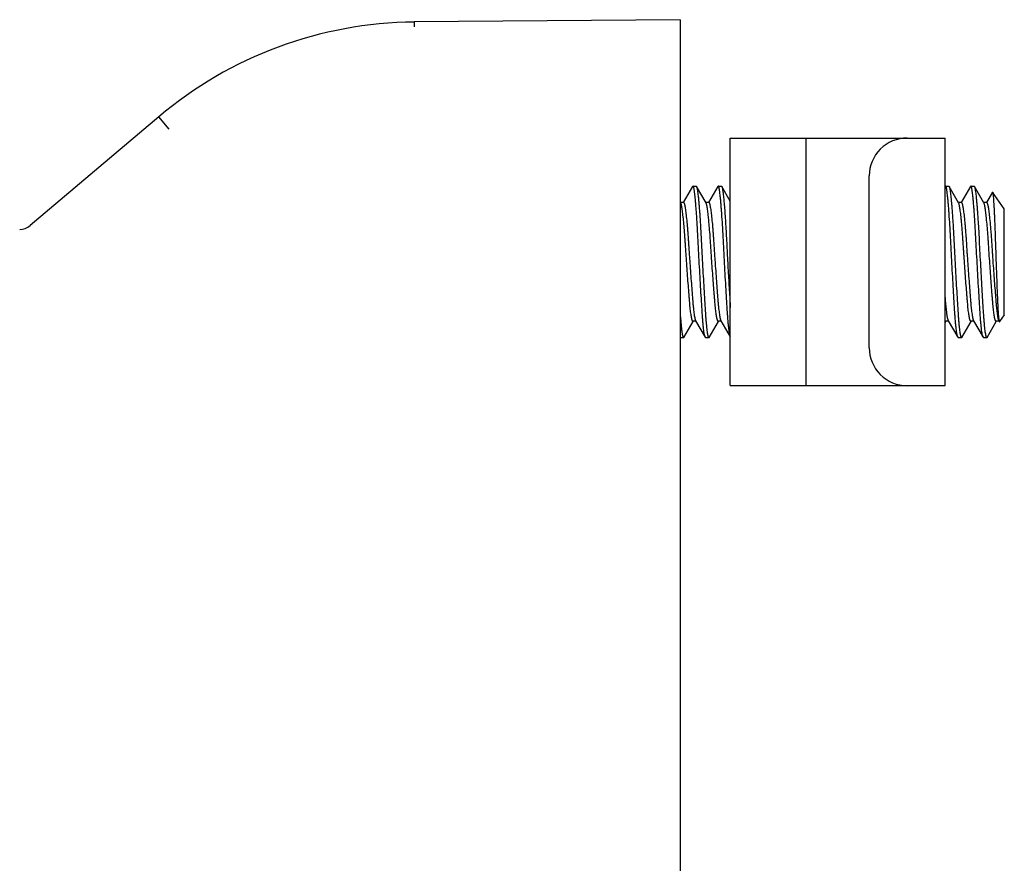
# Model space of a CAD drawing. Header units: inches. Extents: x 0 to 88, y 0 to 68.
# Tile 12 of 22: x 16.1 to 17.6, y 57 to 58.3. Entities that reach past the tile are written whole.
import ezdxf

# ---------------------------------------------------------------- set-up
doc = ezdxf.new("R2010")
doc.units = ezdxf.units.IN
doc.header["$LTSCALE"] = 4.84
doc.header["$MEASUREMENT"] = 0
for name, color, linetype in [('206380_1_BL16', 7, 'CONTINUOUS'), ('206685_1_BL61', 7, 'CONTINUOUS'), ('807_2859_91760A321_1_BL57', 7, 'CONTINUOUS')]:
    doc.layers.add(name, color=color, linetype=linetype)

# ---------------------------------------------------------------- blocks, each defined once
blk = doc.blocks.new('206380_1_BL16', base_point=(43.6264, 38.0275))
at = {"layer": '206380_1_BL16', "color": 7, "linetype": 'CONTINUOUS'}
for p, q in [((16.6957, 58.2777), (16.6956, 58.2704)), ((17.1104, 58.2813), (16.6957, 58.2777)), ((17.1104, 58.2813), (17.1104, 55.6513)), ((16.2976, 58.13), (16.0969, 57.9603)), ((16.3135, 58.1109), (16.2976, 58.13))]:
    blk.add_line(p, q, dxfattribs=at)
for centre, radius, start, end in [((16.7011, 57.6527), 0.625, 90.5, 130.2173), ((16.0808, 57.9794), 0.025, 270, 310.2173)]:
    blk.add_arc(centre, radius, start, end, dxfattribs=at)
blk = doc.blocks.new('807_2859_91760A321_1_BL57', base_point=(44.7755, 38.027))
at = {"layer": '807_2859_91760A321_1_BL57', "color": 7, "linetype": 'CONTINUOUS'}
for p, q in [((17.1296, 58.0214), (17.1151, 57.9965)), ((17.1302, 58.0219), (17.1296, 58.0214)), ((17.1302, 58.0219), (17.1351, 58.0219)), ((17.1351, 58.0219), (17.1356, 58.0215)), ((17.1505, 57.9958), (17.1356, 58.0215)), ((17.169, 58.0214), (17.1545, 57.9965)), ((17.1695, 58.0219), (17.169, 58.0214)), ((17.1695, 58.0219), (17.1745, 58.0219)), ((17.1745, 58.0219), (17.175, 58.0215)), ((17.1883, 57.9985), (17.175, 58.0215)), ((17.5233, 58.0214), (17.523, 58.0209)), ((17.5239, 58.0219), (17.5233, 58.0214)), ((17.5239, 58.0219), (17.5288, 58.0219)), ((17.5288, 58.0219), (17.5293, 58.0215)), ((17.5442, 57.9958), (17.5293, 58.0215)), ((17.5627, 58.0214), (17.5482, 57.9965)), ((17.5632, 58.0219), (17.5627, 58.0214)), ((17.5632, 58.0219), (17.5682, 58.0219)), ((17.5682, 58.0219), (17.5687, 58.0215)), ((17.5836, 57.9958), (17.5687, 58.0215)), ((17.5968, 58.0123), (17.5876, 57.9965)), ((17.6154, 57.9863), (17.5971, 58.0124)), ((17.1112, 57.9958), (17.1104, 57.997)), ((17.1154, 57.9963), (17.1108, 57.9963)), ((17.1548, 57.9963), (17.1502, 57.9963)), ((17.5485, 57.9963), (17.5439, 57.9963)), ((17.5878, 57.9963), (17.5833, 57.9963)), ((17.6154, 57.8213), (17.6154, 57.9863)), ((17.1159, 57.7861), (17.1304, 57.8111)), ((17.1347, 57.8113), (17.1302, 57.8113)), ((17.1343, 57.8119), (17.1493, 57.7862)), ((17.1553, 57.7861), (17.1698, 57.8111)), ((17.1741, 57.8113), (17.1695, 57.8113)), ((17.1737, 57.8119), (17.1883, 57.7867)), ((17.523, 57.8091), (17.5241, 57.8111)), ((17.5284, 57.8113), (17.5239, 57.8113)), ((17.528, 57.8119), (17.543, 57.7862)), ((17.549, 57.7861), (17.5635, 57.8111)), ((17.5678, 57.8113), (17.5632, 57.8113)), ((17.5674, 57.8119), (17.5824, 57.7862)), ((17.5884, 57.7861), (17.6029, 57.8111)), ((17.6072, 57.8113), (17.6026, 57.8113)), ((17.6068, 57.8136), (17.6075, 57.8107)), ((17.6068, 57.8119), (17.6072, 57.8113)), ((17.6154, 57.8213), (17.6079, 57.8106)), ((17.1105, 57.7857), (17.1154, 57.7857)), ((17.1154, 57.7857), (17.1159, 57.7861)), ((17.1499, 57.7857), (17.1493, 57.7862)), ((17.1499, 57.7857), (17.1548, 57.7857)), ((17.1548, 57.7857), (17.1553, 57.7861)), ((17.1883, 57.7868), (17.1872, 57.7914)), ((17.5436, 57.7857), (17.543, 57.7862)), ((17.5436, 57.7857), (17.5485, 57.7857)), ((17.5485, 57.7857), (17.549, 57.7861)), ((17.5829, 57.7857), (17.5823, 57.7862)), ((17.5829, 57.7857), (17.5878, 57.7857)), ((17.5878, 57.7857), (17.5884, 57.7861))]:
    blk.add_line(p, q, dxfattribs=at)
for points, knots in [([(17.1478, 57.7914), (17.1476, 57.7926), (17.1472, 57.7953), (17.1466, 57.7997), (17.1461, 57.805), (17.1455, 57.8111), (17.145, 57.8179), (17.1443, 57.8282), (17.1434, 57.8425), (17.1423, 57.861), (17.1412, 57.8808), (17.14, 57.9013), (17.1389, 57.9219), (17.1379, 57.9419), (17.1369, 57.9608), (17.1359, 57.9755), (17.1351, 57.9862), (17.1346, 57.9933), (17.134, 57.9997), (17.1334, 58.0054), (17.1329, 58.0096), (17.1326, 58.0126), (17.1323, 58.0145), (17.132, 58.0162), (17.1318, 58.0177), (17.1315, 58.019), (17.1313, 58.02), (17.131, 58.0208), (17.1308, 58.0213), (17.1306, 58.0216), (17.1305, 58.0218), (17.1303, 58.0219), (17.1302, 58.0219), (17.1302, 58.0219)], [0, 0, 0, 0, 0.015886, 0.035412, 0.058431, 0.084764, 0.11422, 0.146573, 0.218961, 0.299682, 0.386223, 0.47589, 0.565896, 0.653434, 0.735785, 0.810398, 0.844068, 0.874959, 0.902832, 0.927475, 0.948695, 0.957972, 0.966334, 0.973767, 0.980262, 0.985811, 0.990409, 0.994064, 0.996801, 0.997847, 0.998699, 0.999395, 1, 1, 1, 1]), ([(17.1356, 58.0215), (17.1357, 58.0213), (17.1359, 58.0208), (17.1362, 58.0201), (17.1364, 58.0191), (17.1367, 58.0179), (17.1369, 58.0165), (17.1373, 58.0142), (17.1377, 58.0109), (17.1383, 58.0063), (17.1388, 58.0009), (17.1394, 57.9949), (17.1399, 57.9881), (17.1405, 57.9808), (17.141, 57.9728), (17.1416, 57.9644), (17.1423, 57.9524), (17.1431, 57.9365), (17.1441, 57.9169), (17.1452, 57.8968), (17.1463, 57.877), (17.1474, 57.858), (17.1485, 57.8403), (17.1493, 57.8266), (17.15, 57.8168), (17.1505, 57.8103), (17.1511, 57.8045), (17.1516, 57.7994), (17.1522, 57.7951), (17.1526, 57.7925), (17.1528, 57.7914)], [0, 0, 0, 0, 0.002627, 0.006117, 0.010494, 0.015767, 0.021933, 0.028985, 0.045706, 0.065821, 0.089187, 0.115635, 0.144974, 0.176992, 0.211455, 0.248113, 0.286698, 0.368509, 0.454509, 0.542185, 0.628969, 0.712328, 0.789825, 0.859192, 0.890183, 0.918411, 0.943671, 0.965791, 0.984612, 1, 1, 1, 1]), ([(17.1872, 57.7914), (17.187, 57.7926), (17.1866, 57.7953), (17.186, 57.7997), (17.1855, 57.805), (17.1849, 57.8111), (17.1844, 57.8179), (17.1837, 57.8282), (17.1828, 57.8425), (17.1817, 57.861), (17.1805, 57.8808), (17.1794, 57.9013), (17.1783, 57.9219), (17.1773, 57.9419), (17.1763, 57.9608), (17.1753, 57.9755), (17.1745, 57.9862), (17.1739, 57.9933), (17.1734, 57.9997), (17.1728, 58.0054), (17.1723, 58.0096), (17.1719, 58.0126), (17.1717, 58.0145), (17.1714, 58.0162), (17.1711, 58.0177), (17.1709, 58.019), (17.1706, 58.02), (17.1704, 58.0208), (17.1702, 58.0213), (17.17, 58.0216), (17.1698, 58.0218), (17.1697, 58.0219), (17.1696, 58.0219), (17.1695, 58.0219)], [0, 0, 0, 0, 0.015886, 0.035412, 0.05843, 0.084763, 0.114219, 0.146572, 0.218961, 0.299681, 0.386223, 0.47589, 0.565895, 0.653433, 0.735785, 0.810398, 0.844067, 0.874959, 0.902832, 0.927475, 0.948695, 0.957972, 0.966333, 0.973767, 0.980262, 0.985811, 0.990409, 0.994064, 0.996801, 0.997847, 0.998699, 0.999395, 1, 1, 1, 1]), ([(17.175, 58.0215), (17.1751, 58.0213), (17.1752, 58.021), (17.1754, 58.0205), (17.1756, 58.0198), (17.1759, 58.0187), (17.1762, 58.0169), (17.1766, 58.0144), (17.177, 58.0115), (17.1774, 58.008), (17.1778, 58.0041), (17.1783, 57.9998), (17.1787, 57.995), (17.1793, 57.9878), (17.18, 57.978), (17.1809, 57.9653), (17.1817, 57.9515), (17.1825, 57.9368), (17.1832, 57.9215), (17.1841, 57.906), (17.1849, 57.8904), (17.1858, 57.875), (17.1867, 57.8601), (17.1875, 57.8461), (17.1881, 57.837), (17.1883, 57.8326)], [0, 0, 0, 0, 0.002398, 0.005424, 0.009096, 0.013425, 0.024056, 0.037299, 0.053113, 0.071436, 0.092184, 0.115274, 0.1406, 0.168053, 0.228854, 0.29661, 0.370128, 0.448115, 0.529202, 0.611957, 0.694916, 0.776615, 0.855615, 0.930517, 1, 1, 1, 1]), ([(17.5415, 57.7914), (17.5413, 57.7926), (17.5409, 57.7953), (17.5403, 57.7997), (17.5398, 57.805), (17.5392, 57.8111), (17.5387, 57.8179), (17.538, 57.8282), (17.5371, 57.8425), (17.536, 57.861), (17.5349, 57.8808), (17.5337, 57.9013), (17.5326, 57.9219), (17.5316, 57.9419), (17.5306, 57.9608), (17.5296, 57.9755), (17.5288, 57.9862), (17.5283, 57.9933), (17.5277, 57.9997), (17.5271, 58.0054), (17.5266, 58.0096), (17.5263, 58.0126), (17.526, 58.0145), (17.5257, 58.0162), (17.5255, 58.0177), (17.5252, 58.019), (17.525, 58.02), (17.5247, 58.0208), (17.5245, 58.0213), (17.5243, 58.0216), (17.5242, 58.0218), (17.524, 58.0219), (17.5239, 58.0219), (17.5239, 58.0219)], [0, 0, 0, 0, 0.015886, 0.035412, 0.05843, 0.084763, 0.114219, 0.146572, 0.21896, 0.299681, 0.386222, 0.475889, 0.565894, 0.653432, 0.735784, 0.810397, 0.844067, 0.874958, 0.902832, 0.927475, 0.948695, 0.957972, 0.966334, 0.973768, 0.980263, 0.985812, 0.99041, 0.994065, 0.996802, 0.997847, 0.998699, 0.999395, 1, 1, 1, 1]), ([(17.5293, 58.0215), (17.5294, 58.0213), (17.5296, 58.0208), (17.5299, 58.0201), (17.5301, 58.0191), (17.5304, 58.0179), (17.5306, 58.0165), (17.531, 58.0142), (17.5314, 58.0109), (17.532, 58.0063), (17.5325, 58.0009), (17.5331, 57.9949), (17.5336, 57.9881), (17.5342, 57.9808), (17.5347, 57.9728), (17.5353, 57.9644), (17.536, 57.9524), (17.5368, 57.9365), (17.5378, 57.9169), (17.5389, 57.8968), (17.54, 57.877), (17.5411, 57.858), (17.5422, 57.8403), (17.543, 57.8266), (17.5437, 57.8168), (17.5442, 57.8103), (17.5448, 57.8045), (17.5453, 57.7994), (17.5459, 57.7951), (17.5463, 57.7925), (17.5465, 57.7914)], [0, 0, 0, 0, 0.002627, 0.006116, 0.010494, 0.015767, 0.021933, 0.028984, 0.045705, 0.065821, 0.089187, 0.115635, 0.144974, 0.176991, 0.211454, 0.248113, 0.286697, 0.368509, 0.454509, 0.542184, 0.628969, 0.712328, 0.789824, 0.859192, 0.890183, 0.918411, 0.943671, 0.965791, 0.984612, 1, 1, 1, 1]), ([(17.5809, 57.7914), (17.5807, 57.7926), (17.5803, 57.7953), (17.5797, 57.7997), (17.5792, 57.805), (17.5786, 57.8111), (17.5781, 57.8179), (17.5774, 57.8282), (17.5765, 57.8425), (17.5754, 57.861), (17.5742, 57.8808), (17.5731, 57.9013), (17.572, 57.9219), (17.571, 57.9419), (17.57, 57.9608), (17.569, 57.9755), (17.5682, 57.9862), (17.5676, 57.9933), (17.5671, 57.9997), (17.5665, 58.0054), (17.566, 58.0096), (17.5656, 58.0126), (17.5654, 58.0145), (17.5651, 58.0162), (17.5648, 58.0177), (17.5646, 58.019), (17.5643, 58.02), (17.5641, 58.0208), (17.5639, 58.0213), (17.5637, 58.0216), (17.5635, 58.0218), (17.5634, 58.0219), (17.5633, 58.0219), (17.5632, 58.0219)], [0, 0, 0, 0, 0.015886, 0.035412, 0.058431, 0.084763, 0.114219, 0.146573, 0.218961, 0.299682, 0.386223, 0.47589, 0.565895, 0.653433, 0.735785, 0.810398, 0.844067, 0.874958, 0.902832, 0.927474, 0.948695, 0.957971, 0.966333, 0.973767, 0.980262, 0.985811, 0.990409, 0.994064, 0.996801, 0.997846, 0.998699, 0.999395, 1, 1, 1, 1]), ([(17.5687, 58.0215), (17.5688, 58.0213), (17.569, 58.0208), (17.5692, 58.0201), (17.5695, 58.0191), (17.5697, 58.0179), (17.57, 58.0165), (17.5703, 58.0142), (17.5708, 58.0109), (17.5713, 58.0063), (17.5719, 58.0009), (17.5724, 57.9949), (17.573, 57.9881), (17.5735, 57.9808), (17.5741, 57.9728), (17.5746, 57.9644), (17.5754, 57.9524), (17.5762, 57.9365), (17.5772, 57.9169), (17.5783, 57.8968), (17.5794, 57.877), (17.5805, 57.858), (17.5816, 57.8403), (17.5824, 57.8266), (17.5831, 57.8168), (17.5836, 57.8103), (17.5841, 57.8045), (17.5847, 57.7994), (17.5852, 57.7951), (17.5856, 57.7925), (17.5858, 57.7914)], [0, 0, 0, 0, 0.002627, 0.006117, 0.010494, 0.015767, 0.021933, 0.028985, 0.045706, 0.065821, 0.089187, 0.115635, 0.144974, 0.176992, 0.211454, 0.248113, 0.286697, 0.368509, 0.454509, 0.542184, 0.628968, 0.712328, 0.789824, 0.859192, 0.890183, 0.91841, 0.943671, 0.965791, 0.984612, 1, 1, 1, 1]), ([(17.5968, 58.0123), (17.5968, 58.0124), (17.5968, 58.0124), (17.5969, 58.0125), (17.597, 58.0125), (17.5971, 58.0125), (17.5971, 58.0124), (17.5971, 58.0124)], [0, 0, 0, 0, 0.318755, 0.53636, 0.63069, 0.732667, 1, 1, 1, 1]), ([(17.5971, 58.0124), (17.5971, 58.0124), (17.5972, 58.0123), (17.5973, 58.012), (17.5974, 58.0116), (17.5975, 58.0109), (17.5977, 58.0101), (17.5978, 58.009), (17.598, 58.0073), (17.5982, 58.0047), (17.5985, 58.001), (17.5988, 57.9967), (17.5991, 57.9917), (17.5994, 57.986), (17.5997, 57.9798), (17.6, 57.9731), (17.6003, 57.9658), (17.6007, 57.9554), (17.6012, 57.9415), (17.6018, 57.9243), (17.6024, 57.9065), (17.603, 57.8888), (17.6036, 57.8718), (17.6043, 57.856), (17.6048, 57.8438), (17.6052, 57.835), (17.6055, 57.8293), (17.6058, 57.8243), (17.6061, 57.8201), (17.6064, 57.8166), (17.6067, 57.8145), (17.6068, 57.8136)], [0, 0, 0, 0, 0.000706, 0.001621, 0.004107, 0.007492, 0.011785, 0.016987, 0.023099, 0.038031, 0.056532, 0.078518, 0.103815, 0.132229, 0.163549, 0.197552, 0.233982, 0.272565, 0.355074, 0.442731, 0.53291, 0.622719, 0.709238, 0.789681, 0.861414, 0.893222, 0.921886, 0.947096, 0.96864, 0.98633, 1, 1, 1, 1]), ([(17.1282, 57.8157), (17.128, 57.8166), (17.1276, 57.8186), (17.127, 57.822), (17.1265, 57.8259), (17.1257, 57.8322), (17.1251, 57.8392), (17.1245, 57.8469), (17.1238, 57.8556), (17.1229, 57.8673), (17.1218, 57.882), (17.1207, 57.8974), (17.1198, 57.9104), (17.1191, 57.9208), (17.1186, 57.9284), (17.1181, 57.9359), (17.1174, 57.9453), (17.1166, 57.9563), (17.1156, 57.9666), (17.1149, 57.9741), (17.1143, 57.9789), (17.1138, 57.9832), (17.1132, 57.9869), (17.1127, 57.99), (17.1123, 57.9922), (17.1119, 57.9937), (17.1117, 57.9945), (17.1114, 57.9952), (17.1113, 57.9956), (17.1112, 57.9958)], [0, 0, 0, 0, 0.015349, 0.03405, 0.055979, 0.080984, 0.139527, 0.172666, 0.208077, 0.284677, 0.367129, 0.453066, 0.540027, 0.583113, 0.625517, 0.666938, 0.707079, 0.782389, 0.849295, 0.878992, 0.905902, 0.929829, 0.95061, 0.968098, 0.982187, 0.987933, 0.992809, 0.996823, 1, 1, 1, 1]), ([(17.1154, 57.9963), (17.1155, 57.9963), (17.1156, 57.9963), (17.1157, 57.9962), (17.1158, 57.9961), (17.116, 57.9959), (17.1162, 57.9955), (17.1165, 57.9948), (17.1168, 57.994), (17.117, 57.993), (17.1173, 57.9919), (17.1176, 57.99), (17.1181, 57.9872), (17.1187, 57.9834), (17.1192, 57.9789), (17.12, 57.9719), (17.1208, 57.9641), (17.1215, 57.9557), (17.1221, 57.9488), (17.1226, 57.9415), (17.1231, 57.9339), (17.1236, 57.9261), (17.1242, 57.9181), (17.1247, 57.91), (17.1255, 57.8991), (17.1264, 57.8858), (17.1276, 57.8702), (17.1287, 57.8558), (17.1295, 57.8446), (17.1303, 57.8365), (17.1308, 57.8312), (17.1313, 57.8264), (17.1319, 57.8223), (17.1324, 57.8188), (17.1329, 57.8166), (17.1331, 57.8157)], [0, 0, 0, 0, 0.000766, 0.001602, 0.00257, 0.003708, 0.006584, 0.010338, 0.015011, 0.020621, 0.027168, 0.034646, 0.052345, 0.073605, 0.098263, 0.126139, 0.190651, 0.226794, 0.265167, 0.305468, 0.347386, 0.390597, 0.434769, 0.479557, 0.524609, 0.614107, 0.700491, 0.781079, 0.853363, 0.885677, 0.915108, 0.941435, 0.96447, 0.984038, 1, 1, 1, 1]), ([(17.1675, 57.8157), (17.1673, 57.8166), (17.1669, 57.8186), (17.1664, 57.822), (17.1658, 57.8259), (17.1651, 57.8322), (17.1645, 57.8392), (17.1638, 57.8469), (17.1631, 57.8556), (17.1622, 57.8673), (17.1611, 57.882), (17.16, 57.8974), (17.1591, 57.9104), (17.1584, 57.9208), (17.1579, 57.9284), (17.1574, 57.9359), (17.1568, 57.9453), (17.1559, 57.9563), (17.155, 57.9666), (17.1542, 57.9741), (17.1537, 57.9789), (17.1531, 57.9832), (17.1526, 57.9869), (17.1521, 57.99), (17.1517, 57.9922), (17.1513, 57.9937), (17.1511, 57.9945), (17.1508, 57.9952), (17.1506, 57.9956), (17.1505, 57.9958)], [0, 0, 0, 0, 0.015349, 0.03405, 0.055979, 0.080984, 0.139527, 0.172666, 0.208077, 0.284677, 0.367129, 0.453067, 0.540028, 0.583114, 0.625518, 0.666939, 0.70708, 0.78239, 0.849296, 0.878994, 0.905903, 0.92983, 0.950612, 0.9681, 0.982189, 0.987936, 0.992811, 0.996824, 1, 1, 1, 1]), ([(17.1548, 57.9963), (17.1548, 57.9963), (17.1549, 57.9963), (17.1551, 57.9962), (17.1552, 57.9961), (17.1554, 57.9959), (17.1556, 57.9955), (17.1559, 57.9948), (17.1561, 57.994), (17.1564, 57.993), (17.1566, 57.9919), (17.157, 57.99), (17.1575, 57.9872), (17.158, 57.9834), (17.1586, 57.9789), (17.1594, 57.9719), (17.1602, 57.9641), (17.1609, 57.9557), (17.1614, 57.9488), (17.162, 57.9415), (17.1625, 57.9339), (17.163, 57.9261), (17.1635, 57.9181), (17.1641, 57.91), (17.1648, 57.8991), (17.1658, 57.8858), (17.1669, 57.8702), (17.168, 57.8558), (17.1689, 57.8446), (17.1696, 57.8365), (17.1701, 57.8312), (17.1707, 57.8264), (17.1713, 57.8223), (17.1718, 57.8188), (17.1722, 57.8166), (17.1725, 57.8157)], [0, 0, 0, 0, 0.000766, 0.001603, 0.00257, 0.003709, 0.006584, 0.010339, 0.015012, 0.020622, 0.027169, 0.034646, 0.052345, 0.073605, 0.098264, 0.12614, 0.190652, 0.226795, 0.265167, 0.305469, 0.347387, 0.390598, 0.43477, 0.479557, 0.524609, 0.614107, 0.700491, 0.781079, 0.853363, 0.885678, 0.915108, 0.941435, 0.964469, 0.984038, 1, 1, 1, 1]), ([(17.5612, 57.8157), (17.561, 57.8166), (17.5606, 57.8186), (17.5601, 57.822), (17.5595, 57.8259), (17.5588, 57.8322), (17.5582, 57.8392), (17.5575, 57.8469), (17.5568, 57.8556), (17.5559, 57.8673), (17.5548, 57.882), (17.5537, 57.8974), (17.5528, 57.9104), (17.5521, 57.9208), (17.5516, 57.9284), (17.5511, 57.9359), (17.5505, 57.9453), (17.5496, 57.9563), (17.5487, 57.9666), (17.5479, 57.9741), (17.5474, 57.9789), (17.5468, 57.9832), (17.5463, 57.9869), (17.5458, 57.99), (17.5454, 57.9922), (17.545, 57.9937), (17.5448, 57.9945), (17.5445, 57.9952), (17.5443, 57.9956), (17.5442, 57.9958)], [0, 0, 0, 0, 0.015349, 0.03405, 0.055979, 0.080984, 0.139527, 0.172665, 0.208076, 0.284676, 0.367128, 0.453065, 0.540027, 0.583112, 0.625517, 0.666937, 0.707079, 0.782389, 0.849295, 0.878992, 0.905902, 0.929829, 0.95061, 0.968099, 0.982187, 0.987934, 0.992809, 0.996823, 1, 1, 1, 1]), ([(17.5485, 57.9963), (17.5485, 57.9963), (17.5486, 57.9963), (17.5488, 57.9962), (17.5489, 57.9961), (17.5491, 57.9959), (17.5493, 57.9955), (17.5496, 57.9948), (17.5498, 57.994), (17.5501, 57.993), (17.5503, 57.9919), (17.5507, 57.99), (17.5512, 57.9872), (17.5517, 57.9834), (17.5523, 57.9789), (17.5531, 57.9719), (17.5539, 57.9641), (17.5546, 57.9557), (17.5551, 57.9488), (17.5557, 57.9415), (17.5562, 57.9339), (17.5567, 57.9261), (17.5572, 57.9181), (17.5578, 57.91), (17.5585, 57.8991), (17.5595, 57.8858), (17.5606, 57.8702), (17.5617, 57.8558), (17.5626, 57.8446), (17.5633, 57.8365), (17.5638, 57.8312), (17.5644, 57.8264), (17.565, 57.8223), (17.5655, 57.8188), (17.5659, 57.8166), (17.5662, 57.8157)], [0, 0, 0, 0, 0.000766, 0.001603, 0.002571, 0.003709, 0.006585, 0.01034, 0.015014, 0.020623, 0.02717, 0.034648, 0.052346, 0.073607, 0.098265, 0.126141, 0.190653, 0.226796, 0.265168, 0.30547, 0.347388, 0.390599, 0.434771, 0.479558, 0.52461, 0.614108, 0.700492, 0.781079, 0.853363, 0.885678, 0.915108, 0.941435, 0.964469, 0.984038, 1, 1, 1, 1]), ([(17.6006, 57.8157), (17.6004, 57.8166), (17.6, 57.8186), (17.5994, 57.822), (17.5989, 57.8259), (17.5982, 57.8322), (17.5975, 57.8392), (17.5969, 57.8469), (17.5962, 57.8556), (17.5953, 57.8673), (17.5942, 57.882), (17.5931, 57.8974), (17.5922, 57.9104), (17.5915, 57.9208), (17.591, 57.9284), (17.5905, 57.9359), (17.5899, 57.9453), (17.589, 57.9563), (17.5881, 57.9666), (17.5873, 57.9741), (17.5868, 57.9789), (17.5862, 57.9832), (17.5857, 57.9869), (17.5852, 57.99), (17.5847, 57.9922), (17.5844, 57.9937), (17.5841, 57.9945), (17.5839, 57.9952), (17.5837, 57.9956), (17.5836, 57.9958)], [0, 0, 0, 0, 0.015349, 0.03405, 0.055979, 0.080984, 0.139527, 0.172665, 0.208076, 0.284677, 0.367129, 0.453066, 0.540027, 0.583113, 0.625517, 0.666937, 0.707078, 0.782389, 0.849295, 0.878992, 0.905901, 0.929829, 0.95061, 0.968098, 0.982187, 0.987933, 0.992809, 0.996823, 1, 1, 1, 1]), ([(17.5879, 57.9963), (17.5879, 57.9963), (17.588, 57.9963), (17.5881, 57.9962), (17.5883, 57.9961), (17.5885, 57.9959), (17.5887, 57.9955), (17.5889, 57.9948), (17.5892, 57.994), (17.5894, 57.993), (17.5897, 57.9919), (17.5901, 57.99), (17.5906, 57.9872), (17.5911, 57.9834), (17.5917, 57.9789), (17.5925, 57.9719), (17.5932, 57.9641), (17.594, 57.9557), (17.5945, 57.9488), (17.5951, 57.9415), (17.5956, 57.9339), (17.5961, 57.9261), (17.5966, 57.9181), (17.5972, 57.91), (17.5979, 57.8991), (17.5988, 57.8858), (17.6, 57.8702), (17.6011, 57.8558), (17.602, 57.8446), (17.6027, 57.8365), (17.6032, 57.8312), (17.6038, 57.8264), (17.6043, 57.8223), (17.6049, 57.8188), (17.6053, 57.8166), (17.6055, 57.8157)], [0, 0, 0, 0, 0.000766, 0.001602, 0.00257, 0.003708, 0.006584, 0.010338, 0.015012, 0.020621, 0.027169, 0.034646, 0.052345, 0.073605, 0.098264, 0.126139, 0.190651, 0.226794, 0.265167, 0.305468, 0.347386, 0.390597, 0.434769, 0.479557, 0.524609, 0.614107, 0.700491, 0.781078, 0.853363, 0.885678, 0.915108, 0.941435, 0.96447, 0.984038, 1, 1, 1, 1]), ([(17.523, 57.848), (17.5231, 57.8462), (17.5234, 57.8426), (17.5239, 57.8375), (17.5243, 57.8328), (17.5248, 57.8285), (17.5253, 57.8246), (17.5257, 57.8212), (17.5262, 57.8183), (17.5266, 57.8165), (17.5268, 57.8157)], [0, 0, 0, 0, 0.169071, 0.32713, 0.473302, 0.606756, 0.726777, 0.832702, 0.923938, 1, 1, 1, 1]), ([(17.1104, 57.8198), (17.1107, 57.8167), (17.1111, 57.8111), (17.1118, 57.8033), (17.1124, 57.7976), (17.113, 57.7938), (17.1133, 57.7921), (17.1134, 57.7914)], [0, 0, 0, 0, 0.319981, 0.595597, 0.823281, 0.918176, 1, 1, 1, 1]), ([(17.1302, 57.8113), (17.1301, 57.8113), (17.1299, 57.8113), (17.1296, 57.8116), (17.1294, 57.8119), (17.1292, 57.8124), (17.1289, 57.813), (17.1287, 57.8138), (17.1284, 57.8147), (17.1282, 57.8154), (17.1282, 57.8157)], [0, 0, 0, 0, 0.050445, 0.114808, 0.200027, 0.309098, 0.443287, 0.603089, 0.788664, 1, 1, 1, 1]), ([(17.1331, 57.8157), (17.1332, 57.8153), (17.1334, 57.8145), (17.1337, 57.8135), (17.134, 57.8126), (17.1342, 57.8121), (17.1343, 57.8119)], [0, 0, 0, 0, 0.324002, 0.598484, 0.823547, 1, 1, 1, 1]), ([(17.1695, 57.8113), (17.1695, 57.8113), (17.1693, 57.8113), (17.169, 57.8116), (17.1688, 57.8119), (17.1685, 57.8124), (17.1683, 57.813), (17.168, 57.8138), (17.1678, 57.8147), (17.1676, 57.8154), (17.1675, 57.8157)], [0, 0, 0, 0, 0.050456, 0.114826, 0.200048, 0.309119, 0.443305, 0.603102, 0.788671, 1, 1, 1, 1]), ([(17.1725, 57.8157), (17.1726, 57.8153), (17.1727, 57.8145), (17.1731, 57.8135), (17.1734, 57.8126), (17.1736, 57.8121), (17.1737, 57.8119)], [0, 0, 0, 0, 0.324002, 0.598481, 0.823542, 1, 1, 1, 1]), ([(17.5239, 57.8113), (17.5238, 57.8113), (17.5236, 57.8113), (17.5234, 57.8115), (17.5232, 57.8118), (17.523, 57.812), (17.523, 57.8122)], [0, 0, 0, 0, 0.171489, 0.38286, 0.655651, 1, 1, 1, 1]), ([(17.5268, 57.8157), (17.5269, 57.8153), (17.5271, 57.8145), (17.5274, 57.8135), (17.5277, 57.8126), (17.5279, 57.8121), (17.528, 57.8119)], [0, 0, 0, 0, 0.324001, 0.598481, 0.823544, 1, 1, 1, 1]), ([(17.5632, 57.8113), (17.5632, 57.8113), (17.563, 57.8113), (17.5627, 57.8116), (17.5625, 57.8119), (17.5622, 57.8124), (17.562, 57.813), (17.5617, 57.8138), (17.5615, 57.8147), (17.5613, 57.8154), (17.5612, 57.8157)], [0, 0, 0, 0, 0.050445, 0.11481, 0.200031, 0.309104, 0.443293, 0.603095, 0.788668, 1, 1, 1, 1]), ([(17.5662, 57.8157), (17.5663, 57.8153), (17.5664, 57.8145), (17.5668, 57.8135), (17.5671, 57.8126), (17.5673, 57.8121), (17.5674, 57.8119)], [0, 0, 0, 0, 0.324002, 0.598484, 0.823547, 1, 1, 1, 1]), ([(17.6026, 57.8113), (17.6025, 57.8113), (17.6023, 57.8113), (17.6021, 57.8116), (17.6018, 57.8119), (17.6016, 57.8124), (17.6013, 57.813), (17.6011, 57.8138), (17.6008, 57.8147), (17.6007, 57.8154), (17.6006, 57.8157)], [0, 0, 0, 0, 0.0504, 0.114741, 0.199946, 0.309001, 0.44319, 0.60301, 0.788619, 1, 1, 1, 1]), ([(17.6055, 57.8157), (17.6056, 57.8153), (17.6058, 57.8145), (17.6061, 57.8135), (17.6064, 57.8126), (17.6067, 57.8121), (17.6068, 57.8119)], [0, 0, 0, 0, 0.323601, 0.597995, 0.82321, 1, 1, 1, 1]), ([(17.6075, 57.8107), (17.6075, 57.8106), (17.6076, 57.8105), (17.6077, 57.8105), (17.6078, 57.8105), (17.6078, 57.8105), (17.6079, 57.8105), (17.6079, 57.8106), (17.6079, 57.8106)], [0, 0, 0, 0, 0.317087, 0.533857, 0.628309, 0.730654, 0.852228, 1, 1, 1, 1]), ([(17.1134, 57.7914), (17.1135, 57.7909), (17.1136, 57.7901), (17.1139, 57.7889), (17.1141, 57.788), (17.1144, 57.7872), (17.1146, 57.7866), (17.1148, 57.7863), (17.115, 57.7859), (17.1152, 57.7857), (17.1154, 57.7857)], [0, 0, 0, 0, 0.218323, 0.409385, 0.573065, 0.709361, 0.818518, 0.863183, 0.901501, 1, 1, 1, 1]), ([(17.1493, 57.7862), (17.1492, 57.7863), (17.1491, 57.7866), (17.1488, 57.7872), (17.1485, 57.7882), (17.1482, 57.7897), (17.148, 57.7908), (17.1478, 57.7914)], [0, 0, 0, 0, 0.071389, 0.157721, 0.376452, 0.657268, 1, 1, 1, 1]), ([(17.1528, 57.7914), (17.1528, 57.7909), (17.153, 57.7901), (17.1533, 57.7889), (17.1535, 57.788), (17.1538, 57.7872), (17.154, 57.7866), (17.1542, 57.7863), (17.1543, 57.7859), (17.1546, 57.7857), (17.1548, 57.7857)], [0, 0, 0, 0, 0.218323, 0.409387, 0.573069, 0.709366, 0.818523, 0.863187, 0.901504, 1, 1, 1, 1]), ([(17.543, 57.7862), (17.5429, 57.7863), (17.5428, 57.7866), (17.5425, 57.7872), (17.5422, 57.7882), (17.5419, 57.7897), (17.5417, 57.7908), (17.5415, 57.7914)], [0, 0, 0, 0, 0.071388, 0.157719, 0.376451, 0.657267, 1, 1, 1, 1]), ([(17.5465, 57.7914), (17.5465, 57.7909), (17.5467, 57.7901), (17.547, 57.7889), (17.5472, 57.788), (17.5475, 57.7872), (17.5477, 57.7866), (17.5479, 57.7863), (17.548, 57.7859), (17.5483, 57.7857), (17.5485, 57.7857)], [0, 0, 0, 0, 0.218323, 0.409386, 0.573067, 0.709362, 0.81852, 0.863184, 0.901502, 1, 1, 1, 1]), ([(17.5823, 57.7862), (17.5823, 57.7863), (17.5822, 57.7866), (17.5819, 57.7872), (17.5816, 57.7882), (17.5812, 57.7897), (17.581, 57.7908), (17.5809, 57.7914)], [0, 0, 0, 0, 0.071374, 0.157694, 0.37642, 0.657248, 1, 1, 1, 1]), ([(17.5858, 57.7914), (17.5859, 57.7909), (17.5861, 57.7901), (17.5863, 57.7889), (17.5866, 57.788), (17.5868, 57.7872), (17.587, 57.7866), (17.5872, 57.7863), (17.5874, 57.7859), (17.5876, 57.7857), (17.5878, 57.7857)], [0, 0, 0, 0, 0.218312, 0.409364, 0.57302, 0.709263, 0.818368, 0.86303, 0.901359, 1, 1, 1, 1])]:
    blk.add_open_spline(points, degree=3, knots=knots, dxfattribs=at)
blk = doc.blocks.new('206685_1_BL61', base_point=(44.8565, 37.9297))
at = {"layer": '206685_1_BL61', "color": 7, "linetype": 'CONTINUOUS'}
for p, q in [((17.1883, 57.7109), (17.1883, 58.0967)), ((17.1883, 58.0967), (17.523, 58.0967)), ((17.3064, 57.7109), (17.3064, 58.0967)), ((17.523, 57.7109), (17.523, 58.0967)), ((17.4049, 57.7699), (17.4049, 58.0377)), ((17.1883, 57.7109), (17.523, 57.7109))]:
    blk.add_line(p, q, dxfattribs=at)
for centre, start_param, end_param in [((17.4639, 58.0377), 1.570796, 3.141593), ((17.4639, 57.7699), -3.141593, -1.570796)]:
    blk.add_ellipse(centre, major_axis=(0.0591, 0), ratio=1, start_param=start_param, end_param=end_param, dxfattribs=at)

msp = doc.modelspace()

# ---------------------------------------------------------------- block references
at = {"layer": '206380_1_BL16'}
msp.add_blockref('206380_1_BL16', (43.6264, 38.0275), dxfattribs=at)
at = {"layer": '206685_1_BL61'}
msp.add_blockref('206685_1_BL61', (44.8565, 37.9297), dxfattribs=at)
at = {"layer": '807_2859_91760A321_1_BL57'}
msp.add_blockref('807_2859_91760A321_1_BL57', (44.7755, 38.027), dxfattribs=at)

doc.saveas('drawing.dxf')
